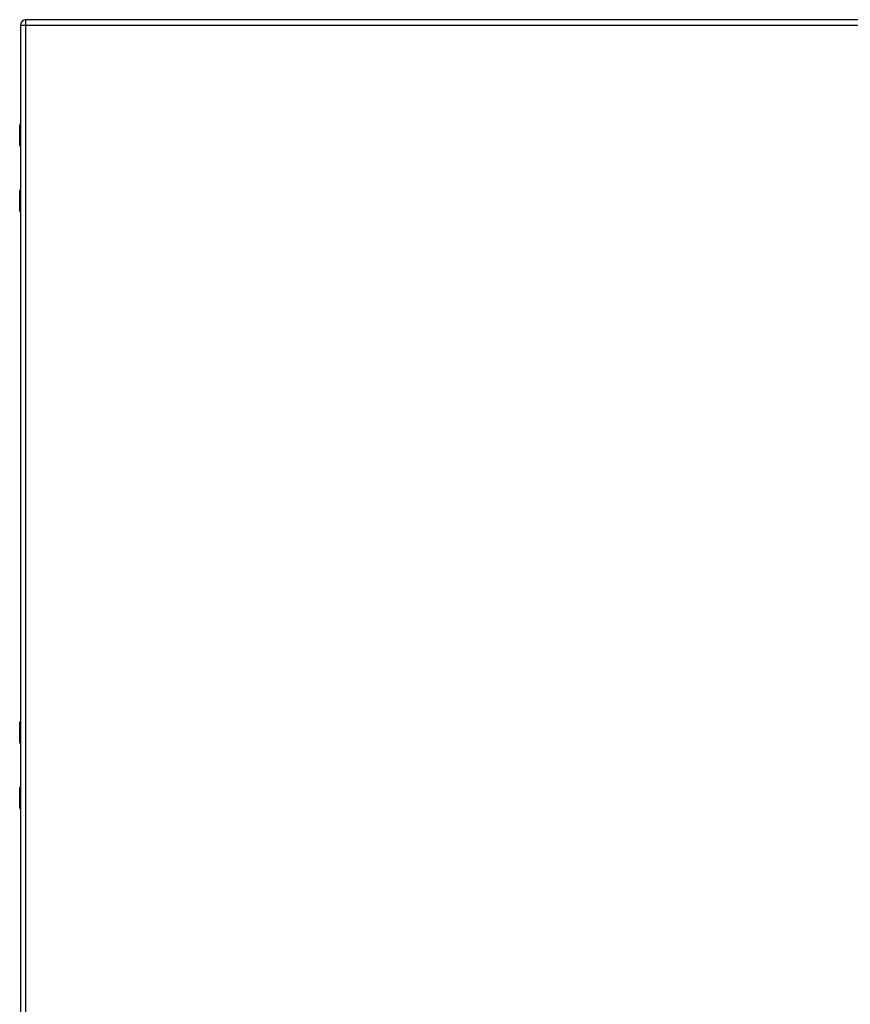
# Model space of a CAD drawing. Header units: inches. Extents: x 6 to 217, y 10 to 119.
# Tile 134 of 141: x 57 to 80, y 52 to 80. Entities that reach past the tile are written whole.
import ezdxf

# ---------------------------------------------------------------- set-up
doc = ezdxf.new("R2010")
doc.units = ezdxf.units.IN
doc.header["$MEASUREMENT"] = 0
doc.layers.add('Visible Edges(ANSI)', color=7, linetype='Continuous', lineweight=25)
doc.layers.add('Visible Tangent Edges(ANSI)', color=7, linetype='Continuous', lineweight=25)

msp = doc.modelspace()

# ---------------------------------------------------------------- linework, layer by layer
at = {"layer": 'Visible Edges(ANSI)'}
for p, q in [((56.537, 79.618), (56.537, 20.137)), ((92.294, 79.779), (56.698, 79.779)), ((56.518, 76.174), (56.518, 76.759)), ((56.537, 76.159), (56.533, 76.159)), ((56.518, 74.298), (56.518, 74.883)), ((56.533, 74.899), (56.537, 74.899)), ((56.518, 59.073), (56.518, 59.658)), ((56.537, 59.058), (56.533, 59.058)), ((56.518, 57.197), (56.518, 57.782)), ((56.533, 57.798), (56.537, 57.798))]:
    msp.add_line(p, q, dxfattribs=at)
for centre, radius, start, end in [((56.698, 79.618), 0.161, 90, 180), ((56.537, 76.759), 0.0197, 90.5386, 180), ((56.533, 76.174), 0.0157, 180, 270), ((56.533, 74.883), 0.0157, 90, 180), ((56.537, 74.298), 0.0197, 180, 269.4614), ((56.537, 59.658), 0.0197, 90.5386, 180), ((56.533, 59.073), 0.0157, 180, 270), ((56.533, 57.782), 0.0157, 90, 180), ((56.537, 57.197), 0.0197, 180, 269.4614)]:
    msp.add_arc(centre, radius, start, end, dxfattribs=at)
at = {"layer": 'Visible Tangent Edges(ANSI)'}
for p, q in [((56.537, 79.618), (56.698, 79.618)), ((56.698, 79.618), (56.698, 79.779)), ((56.698, 79.618), (92.294, 79.618)), ((56.698, 20.137), (56.698, 79.618)), ((56.537, 76.759), (56.518, 76.759)), ((56.518, 76.174), (56.537, 76.174)), ((56.537, 74.883), (56.518, 74.883)), ((56.518, 74.298), (56.537, 74.298)), ((56.537, 59.658), (56.518, 59.658)), ((56.518, 59.073), (56.537, 59.073)), ((56.537, 57.782), (56.518, 57.782)), ((56.518, 57.197), (56.537, 57.197))]:
    msp.add_line(p, q, dxfattribs=at)
at = {"layer": 'Visible Tangent Edges(ANSI)', "flags": 128}
for points in [[(56.537, 76.544), (56.536, 76.543), (56.534, 76.542), (56.533, 76.54), (56.531, 76.538), (56.53, 76.536), (56.529, 76.534), (56.528, 76.531), (56.528, 76.527), (56.527, 76.524), (56.527, 76.52), (56.526, 76.517), (56.526, 76.513), (56.526, 76.509), (56.527, 76.506), (56.527, 76.502), (56.528, 76.499), (56.528, 76.495), (56.529, 76.492), (56.53, 76.49), (56.531, 76.487), (56.533, 76.486), (56.534, 76.484), (56.536, 76.483), (56.537, 76.482)], [(56.537, 76.502), (56.537, 76.503), (56.537, 76.503), (56.537, 76.504), (56.536, 76.505), (56.536, 76.506), (56.536, 76.507), (56.536, 76.508), (56.536, 76.509), (56.536, 76.51), (56.536, 76.511), (56.536, 76.512), (56.536, 76.513), (56.536, 76.514), (56.536, 76.515), (56.536, 76.516), (56.536, 76.517), (56.536, 76.518), (56.536, 76.519), (56.536, 76.52), (56.536, 76.521), (56.537, 76.522), (56.537, 76.523), (56.537, 76.523), (56.537, 76.524)], [(56.537, 74.575), (56.536, 74.575), (56.534, 74.573), (56.533, 74.572), (56.531, 74.57), (56.53, 74.568), (56.529, 74.565), (56.528, 74.562), (56.528, 74.559), (56.527, 74.556), (56.527, 74.552), (56.526, 74.548), (56.526, 74.545), (56.526, 74.541), (56.527, 74.537), (56.527, 74.533), (56.528, 74.53), (56.528, 74.527), (56.529, 74.524), (56.53, 74.521), (56.531, 74.519), (56.533, 74.517), (56.534, 74.516), (56.536, 74.514), (56.537, 74.514)], [(56.537, 74.533), (56.537, 74.534), (56.537, 74.535), (56.537, 74.536), (56.536, 74.537), (56.536, 74.538), (56.536, 74.539), (56.536, 74.54), (56.536, 74.541), (56.536, 74.542), (56.536, 74.542), (56.536, 74.543), (56.536, 74.544), (56.536, 74.545), (56.536, 74.546), (56.536, 74.547), (56.536, 74.548), (56.536, 74.549), (56.536, 74.55), (56.536, 74.551), (56.536, 74.552), (56.537, 74.553), (56.537, 74.554), (56.537, 74.555), (56.537, 74.556)], [(56.537, 59.443), (56.536, 59.442), (56.534, 59.441), (56.533, 59.439), (56.531, 59.437), (56.53, 59.435), (56.529, 59.433), (56.528, 59.43), (56.528, 59.426), (56.527, 59.423), (56.527, 59.419), (56.526, 59.416), (56.526, 59.412), (56.526, 59.408), (56.527, 59.405), (56.527, 59.401), (56.528, 59.398), (56.528, 59.394), (56.529, 59.391), (56.53, 59.389), (56.531, 59.386), (56.533, 59.385), (56.534, 59.383), (56.536, 59.382), (56.537, 59.381)], [(56.537, 59.401), (56.537, 59.402), (56.537, 59.402), (56.537, 59.403), (56.536, 59.404), (56.536, 59.405), (56.536, 59.406), (56.536, 59.407), (56.536, 59.408), (56.536, 59.409), (56.536, 59.41), (56.536, 59.411), (56.536, 59.412), (56.536, 59.413), (56.536, 59.414), (56.536, 59.415), (56.536, 59.416), (56.536, 59.417), (56.536, 59.418), (56.536, 59.419), (56.536, 59.42), (56.537, 59.421), (56.537, 59.422), (56.537, 59.422), (56.537, 59.423)], [(56.537, 57.474), (56.536, 57.474), (56.534, 57.472), (56.533, 57.471), (56.531, 57.469), (56.53, 57.467), (56.529, 57.464), (56.528, 57.461), (56.528, 57.458), (56.527, 57.455), (56.527, 57.451), (56.526, 57.447), (56.526, 57.444), (56.526, 57.44), (56.527, 57.436), (56.527, 57.432), (56.528, 57.429), (56.528, 57.426), (56.529, 57.423), (56.53, 57.42), (56.531, 57.418), (56.533, 57.416), (56.534, 57.415), (56.536, 57.413), (56.537, 57.413)], [(56.537, 57.432), (56.537, 57.433), (56.537, 57.434), (56.537, 57.435), (56.536, 57.436), (56.536, 57.437), (56.536, 57.438), (56.536, 57.439), (56.536, 57.44), (56.536, 57.441), (56.536, 57.441), (56.536, 57.442), (56.536, 57.443), (56.536, 57.444), (56.536, 57.445), (56.536, 57.446), (56.536, 57.447), (56.536, 57.448), (56.536, 57.449), (56.536, 57.45), (56.536, 57.451), (56.537, 57.452), (56.537, 57.453), (56.537, 57.454), (56.537, 57.455)]]:
    msp.add_lwpolyline(points, dxfattribs=at)

doc.saveas('drawing.dxf')
